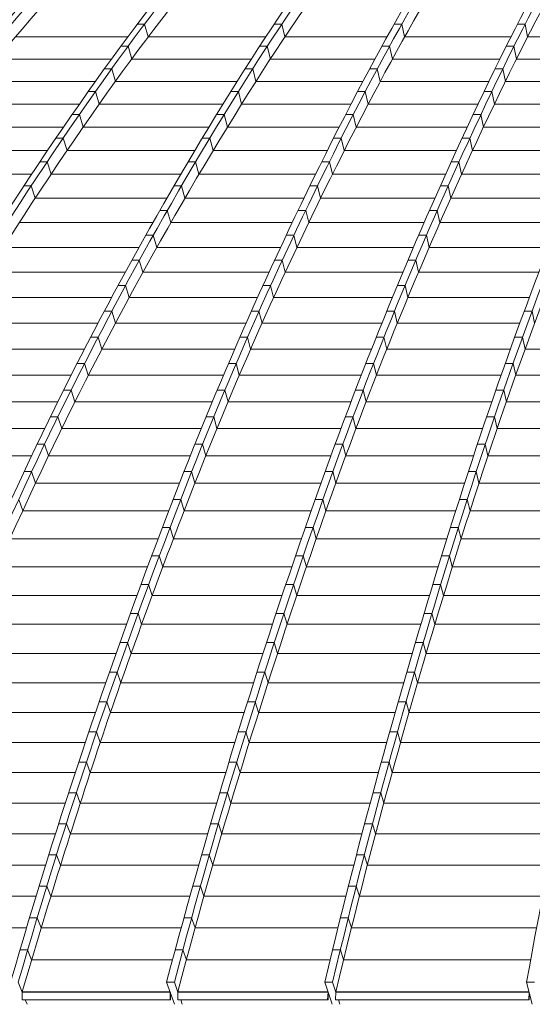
# Model space of a CAD drawing. Header units: millimetres. Extents: x 27034 to 255531, y -206966 to 210227.
# Tile 22 of 87: x 106461 to 109232, y 29717 to 35039. Entities that reach past the tile are written whole.
import ezdxf

# ---------------------------------------------------------------- set-up
doc = ezdxf.new("R2010")
doc.units = ezdxf.units.MM
doc.header["$LTSCALE"] = 0.05
doc.layers.get('0').update_dxf_attribs({"lineweight": 0})

# ---------------------------------------------------------------- blocks, each defined once
blk = doc.blocks.new('fhjkjhjk')
at = {"elevation": -8576.5}
for points in [[(-23342.3, 19012.4, -0.18771), (-7168.2, 27619)], [(-5476, 27619, 0.061936), (-7776.9, 26836.8, 0.050937), (-9813.6, 25576, 0.043534), (-11718.3, 23826.4, 0.037088), (-13455.2, 21621.1, 0.031856), (-14982.9, 19012.4)], [(-5440.4, 27619, 0.061935), (-7741.3, 26836.8, 0.050937), (-9778, 25576, 0.043536), (-11682.7, 23826.4, 0.037089), (-13419.6, 21621.1, 0.031857), (-14947.3, 19012.4)], [(-5142.8, 27619, 0.064033), (-7347.6, 26836.8, 0.051922), (-9298.6, 25576, 0.042903), (-11125.5, 23826.4, 0.0359), (-12786.1, 21621.1, 0.031172), (-14249.1, 19012.4)], [(-5094.6, 27619, 0.069507), (-7070.3, 26836.8, 0.05401), (-8819.1, 25576, 0.043608), (-10454.6, 23826.4, 0.035415), (-11946, 21621.1, 0.029326), (-13257.8, 19012.4)], [(-4922.8, 27619, 0.074832), (-6700, 26836.8, 0.055576), (-8273, 25576, 0.043071), (-9744.2, 23826.4, 0.033892), (-11085.7, 21621.1, 0.027439), (-12265.7, 19012.4)], [(-4883.6, 27619, 0.074834), (-6660.8, 26836.8, 0.055579), (-8233.8, 25576, 0.04307), (-9705, 23826.4, 0.033892), (-11046.5, 21621.1, 0.027439), (-12226.5, 19012.4)], [(-4706.7, 27619, 0.080869), (-6279.3, 26836.8, 0.056693), (-7671.4, 25576, 0.041891), (-8973.3, 23826.4, 0.031865), (-10160.4, 21621.1, 0.025214), (-11204.7, 19012.4)], [(-4655.5, 27619, 0.088749), (-5979.2, 26836.8, 0.056899), (-7150.4, 25576, 0.038599), (-8247.5, 23826.4, 0.027962), (-9244.2, 21621.1, 0.022107), (-10122.6, 19012.4)], [(-4322.7, 27619, 0.092351), (-5532.4, 26836.8, 0.056293), (-6603.1, 25576, 0.03774), (-7604.5, 23826.4, 0.026996), (-8517.6, 21621.1, 0.020557), (-9320.8, 19012.4)], [(-4280.9, 27619, 0.092351), (-5490.5, 26836.8, 0.056294), (-6561.3, 25576, 0.03774), (-7562.6, 23826.4, 0.026997), (-8475.8, 21621.1, 0.020557), (-9279, 19012.4)], [(-3937.6, 27619, 0.095728), (-5033.8, 26836.8, 0.055208), (-6003.9, 25576, 0.035193), (-6912.3, 23826.4, 0.024559), (-7738, 21621.1, 0.018916), (-8465.5, 19012.4)], [(-5448.9, 27536.5, 0.055235), (-7311.2, 26836.8, 0.051921), (-9262.2, 25576, 0.043033), (-11088.7, 23826.4, 0.036034), (-12749.8, 21621.1, 0.031172), (-14212.8, 19012.4)], [(-5449.2, 27536.5, 0.057888), (-7108.3, 26836.8, 0.05401), (-8857.1, 25576, 0.043608), (-10492.6, 23826.4, 0.035414), (-11984, 21621.1, 0.029326), (-13295.8, 19012.4)], [(-4906.5, 27536.5, 0.070662), (-6239, 26836.8, 0.056693), (-7631.1, 25576, 0.041891), (-8933, 23826.4, 0.031865), (-10120.1, 21621.1, 0.025214), (-11164.4, 19012.4)], [(-4907.7, 27536.5, 0.073823), (-6020.6, 26836.8, 0.056899), (-7191.9, 25576, 0.038712), (-8288.7, 23826.4, 0.02807), (-9285.6, 21621.1, 0.022107), (-10164, 19012.4)], [(-4655.5, 27535.6, 0.089584), (-5971.7, 26758.8, 0.056896), (-7139.2, 25502.1, 0.03937), (-8230.9, 23758.2, 0.028701), (-9226.2, 21559.9, 0.010136), (-9679.8, 20307.8, 0.008685), (-10101.8, 18959.5)], [(-4280.9, 27535.6, 0.093111), (-5483.5, 26758.8, 0.056297), (-6550.8, 25502.1, 0.037741), (-7549, 23758.2, 0.026997), (-8459.2, 21559.9, 0.020487), (-9260, 18959.5)], [(-4065.4, 27532.2, 0.085302), (-4991.6, 26836.8, 0.055208), (-5961.7, 25576, 0.035295), (-6869.8, 23826.4, 0.024654), (-7695.8, 21621.1, 0.018916), (-8423.2, 19012.4)], [(-4065.4, 27532.2, 0.081809), (-4760.7, 26836.8, 0.049884), (-5499.6, 25576, 0.029939), (-6190.6, 23826.4, 0.020184), (-6820.7, 21621.1, 0.014863), (-7374.9, 19012.4)], [(-5731.2, 27471.2, 0.054713), (-7727.9, 26758.8, 0.05094), (-9758.1, 25502.1, 0.043536), (-11656.7, 23758.2, 0.037089), (-13388.1, 21559.9, 0.031745), (-14911.2, 18959.5)], [(-5183.5, 27446.8, 0.063226), (-6650.4, 26758.8, 0.055579), (-8218.5, 25502.1, 0.04307), (-9684.9, 23758.2, 0.033892), (-11022.1, 21559.9, 0.0273), (-12198.6, 18959.5)], [(-5594.7, 27396.7, 0.052863), (-7058.8, 26758.8, 0.05401), (-8802.1, 25502.1, 0.043608), (-10432.3, 23758.2, 0.035415), (-11918.9, 21559.9, 0.029237), (-13226.8, 18959.5)], [(-4401.8, 27251.9, 0.056808), (-4985.1, 26758.8, 0.055211), (-5952.1, 25502.1, 0.035792), (-6856.2, 23758.2, 0.025088), (-7680.7, 21559.9, 0.018758), (-8406, 18959.5)], [(-5645.2, 27125.6, 0.032766), (-6230, 26758.8, 0.05669), (-7617.6, 25502.1, 0.04189), (-8915.2, 23758.2, 0.031864), (-10098.6, 21559.9, 0.025084), (-11139.7, 18959.5)], [(-6918, 26940.9, 0.011823), (-7298.2, 26758.8, 0.051924), (-9243, 25502.1, 0.043673), (-11061.3, 23758.2, 0.036691), (-12719.4, 21559.9, 0.014988), (-13474.8, 20307.8, 0.013115), (-14178.2, 18959.5)], [(-7362.1, 18915.6), (-8405.5, 18915.6, -0.429866), (-8407.4, 18917.7), (-8405.3, 18957.4)], [(-10102, 18917.7, 0.421693), (-10100, 18915.6)], [(-9299.8, 18916.9, -1.000091), (-9302.4, 18916.9)], [(-9301.8, 18916.9, 1.000152), (-9300.3, 18916.9)], [(-9260, 18917.6, 0.419835), (-9258, 18915.6)], [(-8447.9, 18916.8, -1.001355), (-8450.2, 18916.8)], [(-8448.3, 18916.8, -1.003755), (-8449.7, 18916.8)], [(-7361.2, 18916.5, -0.999721), (-7363, 18916.5)], [(-7361.5, 18916.5, -0.990547), (-7362.6, 18916.5)]]:
    blk.add_lwpolyline(points, format="xyb", dxfattribs=at)
for points, elevation in [([(-9439.5, 24190.5), (-9478.7, 24190.5)], -8576.5), ([(-9439.5, 24190.5), (-9420.3, 24121)], -8576.5), ([(-8698.3, 24190.5), (-8738.6, 24190.5)], -8576.5), ([(-8698.3, 24190.5), (-8681.3, 24121)], -8576.5), ([(-8049.4, 24190.5), (-8090.7, 24190.5)], -8576.5), ([(-8049.4, 24190.5), (-8034.3, 24121)], -8576.5), ([(-7382.5, 24190.5), (-7424.3, 24190.5)], -8576.5), ([(-7382.5, 24190.5), (-7369.4, 24121)], -8576.5), ([(-9530.8, 24121), (-10137.9, 24121)], -8576.5), ([(-8784.7, 24121), (-9420.3, 24121)], -8576.5), ([(-8129.6, 24121), (-8681.3, 24121)], -8576.5), ([(-7459.7, 24121), (-8034.3, 24121)], -8576.5), ([(-6780.7, 24121), (-7369.4, 24121)], -8576.5), ([(-9528.8, 24070.9), (-9568, 24070.9)], -8576.5), ([(-9528.8, 24070.9), (-9509.3, 24001.9)], -8576.5), ([(-8777.3, 24070.9), (-8817.6, 24070.9)], -8576.5), ([(-8777.3, 24070.9), (-8760, 24001.9)], -8576.5), ([(-8116.1, 24070.9), (-8157.3, 24070.9)], -8576.5), ([(-8116.1, 24070.9), (-8100.5, 24001.9)], -8576.5), ([(-7443.2, 24070.9), (-7485, 24070.9)], -8576.5), ([(-7443.2, 24070.9), (-7429.9, 24001.9)], -8576.5), ([(-9618.6, 24001.9), (-10236.9, 24001.9)], -8576.5), ([(-8862.3, 24001.9), (-9509.3, 24001.9)], -8576.5), ([(-8195.1, 24001.9), (-8760, 24001.9)], -8576.5), ([(-7519.4, 24001.9), (-8100.5, 24001.9)], -8576.5), ([(-6834.9, 24001.9), (-7429.9, 24001.9)], -8576.5), ([(-9617.3, 23949.6), (-9656.5, 23949.6)], -8576.5), ([(-9617.3, 23949.6), (-9597.5, 23880.9)], -8576.5), ([(-8855.5, 23949.6), (-8895.8, 23949.6)], -8576.5), ([(-8855.5, 23949.6), (-8838, 23880.9)], -8576.5), ([(-8182.2, 23949.6), (-8223.3, 23949.6)], -8576.5), ([(-8182.2, 23949.6), (-8166, 23880.9)], -8576.5), ([(-7503.2, 23949.6), (-7545.1, 23949.6)], -8576.5), ([(-7503.2, 23949.6), (-7489.8, 23880.9)], -8576.5), ([(-9705.6, 23880.9), (-10335, 23880.9)], -8576.5), ([(-8939.2, 23880.9), (-9597.5, 23880.9)], -8576.5), ([(-8260, 23880.9), (-8838, 23880.9)], -8576.5), ([(-7578.4, 23880.9), (-8166, 23880.9)], -8576.5), ([(-6888.6, 23880.9), (-7489.8, 23880.9)], -8576.5), ([(-9705, 23826.4), (-9744.2, 23826.4)], -8576.5), ([(-9705, 23826.4), (-9684.9, 23758.2)], -8576.5), ([(-8933, 23826.4), (-8973.3, 23826.4)], -8576.5), ([(-8933, 23826.4), (-8915.2, 23758.2)], -8576.5), ([(-8247.5, 23826.4), (-8288.7, 23826.4)], -8576.5), ([(-8247.5, 23826.4), (-8230.9, 23758.2)], -8576.5), ([(-7562.6, 23826.4), (-7604.5, 23826.4)], -8576.5), ([(-7562.6, 23826.4), (-7549, 23758.2)], -8576.5), ([(-9792.1, 23758.2), (-10432.3, 23758.2)], -8576.5), ([(-9015.6, 23758.2), (-9684.9, 23758.2)], -8576.5), ([(-8324.1, 23758.2), (-8915.2, 23758.2)], -8576.5), ([(-7637, 23758.2), (-8230.9, 23758.2)], -8576.5), ([(-6941.7, 23758.2), (-7549, 23758.2)], -8576.5), ([(-9792.4, 23701.4), (-9831.6, 23701.4)], 5545.8), ([(-9792.4, 23701.4), (-9772.1, 23633.5)], 5545.8), ([(-9010.3, 23701.4), (-9050.6, 23701.4)], 5545.8), ([(-9010.3, 23701.4), (-8992.3, 23633.5)], 5545.8), ([(-8312.2, 23701.4), (-8353.4, 23701.4)], 5545.8), ([(-8312.2, 23701.4), (-8295.6, 23633.5)], 5545.8), ([(-7622, 23701.4), (-7663.9, 23701.4)], 5545.8), ([(-7622, 23701.4), (-7608.2, 23633.5)], 5545.8), ([(-9878.5, 23633.5), (-10529.3, 23633.5)], -8576.5), ([(-9092, 23633.5), (-9772.1, 23633.5)], -8576.5), ([(-8388.1, 23633.5), (-8992.3, 23633.5)], -8576.5), ([(-7695.7, 23633.5), (-8295.6, 23633.5)], -8576.5), ([(-6994.6, 23633.5), (-7608.2, 23633.5)], -8576.5), ([(-9879.6, 23574.5), (-9918.8, 23574.5)], -8576.5), ([(-9879.6, 23574.5), (-9859, 23507.1)], -8576.5), ([(-9087.4, 23574.5), (-9127.7, 23574.5)], -8576.5), ([(-9087.4, 23574.5), (-9069.2, 23507.1)], -8576.5), ([(-8376.7, 23574.5), (-8417.9, 23574.5)], -8576.5), ([(-8376.7, 23574.5), (-8360.3, 23507.1)], -8576.5), ([(-7681.3, 23574.5), (-7723.2, 23574.5)], -8576.5), ([(-7681.3, 23574.5), (-7667.3, 23507.1)], -8576.5), ([(-9964.6, 23507.1), (-10626, 23507.1)], -8576.5), ([(-9168.2, 23507.1), (-9859, 23507.1)], -8576.5), ([(-8451.9, 23507.1), (-9069.2, 23507.1)], -8576.5), ([(-7754.3, 23507.1), (-8360.3, 23507.1)], -8576.5), ([(-7047.4, 23507.1), (-7667.3, 23507.1)], -8576.5), ([(-9966.5, 23445.9), (-10005.7, 23445.9)], -8576.5), ([(-9966.5, 23445.9), (-9945.6, 23378.9)], -8576.5), ([(-9164.3, 23445.9), (-9204.6, 23445.9)], -8576.5), ([(-9164.3, 23445.9), (-9145.8, 23378.9)], -8576.5), ([(-8441.1, 23445.9), (-8482.3, 23445.9)], -8576.5), ([(-8441.1, 23445.9), (-8424.7, 23378.9)], -8576.5), ([(-7740.4, 23445.9), (-7782.2, 23445.9)], -8576.5), ([(-7740.4, 23445.9), (-7726.2, 23378.9)], -8576.5), ([(-10050.4, 23378.9), (-10722.2, 23378.9)], -8576.5), ([(-9244.1, 23378.9), (-9945.6, 23378.9)], -8576.5), ([(-8515.5, 23378.9), (-9145.8, 23378.9)], -8576.5), ([(-7812.7, 23378.9), (-8424.7, 23378.9)], -8576.5), ([(-7100.1, 23378.9), (-7726.2, 23378.9)], -8576.5), ([(-10053, 23315.6), (-10092.2, 23315.6)], -8576.5), ([(-10053, 23315.6), (-10031.8, 23249)], -8576.5), ([(-9240.8, 23315.6), (-9281.1, 23315.6)], -8576.5), ([(-9240.8, 23315.6), (-9222.1, 23249)], -8576.5), ([(-8505.2, 23315.6), (-8546.5, 23315.6)], -8576.5), ([(-8505.2, 23315.6), (-8488.9, 23249)], -8576.5), ([(-7799.3, 23315.6), (-7841.1, 23315.6)], -8576.5), ([(-7799.3, 23315.6), (-7784.9, 23249)], -8576.5), ([(-9319.8, 23249), (-10031.8, 23249)], -8576.5), ([(-8578.9, 23249), (-9222.1, 23249)], -8576.5), ([(-7870.8, 23249), (-8488.9, 23249)], -8576.5), ([(-7152.6, 23249), (-7784.9, 23249)], -8576.5), ([(-9317, 23183.5), (-9357.3, 23183.5)], -8576.5), ([(-9317, 23183.5), (-9298.1, 23117.3)], -8576.5), ([(-8569.1, 23183.5), (-8610.4, 23183.5)], -8576.5), ([(-8569.1, 23183.5), (-8552.8, 23117.3)], -8576.5), ([(-7857.9, 23183.5), (-7899.8, 23183.5)], -8576.5), ([(-7857.9, 23183.5), (-7843.3, 23117.3)], -8576.5), ([(-9395, 23117.3), (-10117.6, 23117.3)], -8576.5), ([(-8642.1, 23117.3), (-9298.1, 23117.3)], -8576.5), ([(-7928.8, 23117.3), (-8552.8, 23117.3)], -8576.5), ([(-7204.9, 23117.3), (-7843.3, 23117.3)], -8576.5), ([(-9392.9, 23049.7), (-9433.2, 23049.7)], -8576.5), ([(-9392.9, 23049.7), (-9373.7, 22983.9)], -8576.5), ([(-8632.7, 23049.7), (-8674.1, 23049.7)], -8576.5), ([(-8632.7, 23049.7), (-8616.4, 22983.9)], -8576.5), ([(-7916.3, 23049.7), (-7958.1, 23049.7)], -8576.5), ([(-7916.3, 23049.7), (-7901.5, 22983.9)], -8576.5), ([(-9469.9, 22983.9), (-10203, 22983.9)], -8576.5), ([(-8705, 22983.9), (-9373.7, 22983.9)], -8576.5), ([(-7986.4, 22983.9), (-8616.4, 22983.9)], -8576.5), ([(-7257, 22983.9), (-7901.5, 22983.9)], -8576.5), ([(-9468.3, 22914.2), (-9508.6, 22914.2)], -8576.5), ([(-9468.3, 22914.2), (-9448.8, 22848.8)], -8576.5), ([(-8696, 22914.2), (-8737.4, 22914.2)], -8576.5), ([(-8696, 22914.2), (-8679.6, 22848.8)], -8576.5), ([(-7974.3, 22914.2), (-8016.2, 22914.2)], -8576.5), ([(-7974.3, 22914.2), (-7959.4, 22848.8)], -8576.5), ([(-9544.4, 22848.8), (-10287.9, 22848.8)], -8576.5), ([(-8767.5, 22848.8), (-9448.8, 22848.8)], -8576.5), ([(-8043.8, 22848.8), (-8679.6, 22848.8)], -8576.5), ([(-7308.9, 22848.8), (-7959.4, 22848.8)], -8576.5), ([(-9543.2, 22777), (-9583.5, 22777)], -8576.5), ([(-9543.2, 22777), (-9523.5, 22712.1)], -8576.5), ([(-8758.9, 22777), (-8800.3, 22777)], -8576.5), ([(-8758.9, 22777), (-8742.5, 22712.1)], -8576.5), ([(-8032, 22777), (-8073.8, 22777)], -8576.5), ([(-8032, 22777), (-8016.9, 22712.1)], -8576.5), ([(-9618.4, 22712.1), (-10372.2, 22712.1)], -8576.5), ([(-8829.7, 22712.1), (-9523.5, 22712.1)], -8576.5), ([(-8100.8, 22712.1), (-8742.5, 22712.1)], -8576.5), ([(-7360.4, 22712.1), (-8016.9, 22712.1)], -8576.5), ([(-9617.5, 22638.3), (-9657.8, 22638.3)], -8576.5), ([(-9617.5, 22638.3), (-9597.6, 22573.8)], -8576.5), ([(-8821.4, 22638.3), (-8862.8, 22638.3)], -8576.5), ([(-8821.4, 22638.3), (-8804.8, 22573.8)], -8576.5), ([(-8089.2, 22638.3), (-8131, 22638.3)], -8576.5), ([(-8089.2, 22638.3), (-8073.9, 22573.8)], -8576.5), ([(-7345.6, 22638.3), (-7387.8, 22638.3)], -8576.5), ([(-7345.6, 22638.3), (-7331.7, 22573.8)], -8576.5), ([(-9691.8, 22573.8), (-10455.9, 22573.8)], -8576.5), ([(-8891.4, 22573.8), (-9597.6, 22573.8)], -8576.5), ([(-8157.3, 22573.8), (-8804.8, 22573.8)], -8576.5), ([(-7411.5, 22573.8), (-8073.9, 22573.8)], -8576.5), ([(-9691.3, 22497.9), (-9731.5, 22497.9)], -8576.5), ([(-9691.3, 22497.9), (-9671.1, 22433.9)], -8576.5), ([(-8883.4, 22497.9), (-8924.8, 22497.9)], -8576.5), ([(-8883.4, 22497.9), (-8866.7, 22433.9)], -8576.5), ([(-8146, 22497.9), (-8187.8, 22497.9)], -8576.5), ([(-8146, 22497.9), (-8130.5, 22433.9)], -8576.5), ([(-7397, 22497.9), (-7439.2, 22497.9)], -8576.5), ([(-7397, 22497.9), (-7383, 22433.9)], -8576.5), ([(-9764.7, 22433.9), (-10538.9, 22433.9)], -8576.5), ([(-8952.7, 22433.9), (-9671.1, 22433.9)], -8576.5), ([(-8213.4, 22433.9), (-8866.7, 22433.9)], -8576.5), ([(-7462.3, 22433.9), (-8130.5, 22433.9)], -8576.5), ([(-6610.8, 22433.9), (-7383, 22433.9)], -8576.5), ([(-9764.4, 22355.8), (-9804.7, 22355.8)], -8576.5), ([(-9764.4, 22355.8), (-9744, 22292.3)], -8576.5), ([(-8944.9, 22355.8), (-8986.3, 22355.8)], -8576.5), ([(-8944.9, 22355.8), (-8928.1, 22292.3)], -8576.5), ([(-8202.3, 22355.8), (-8244.1, 22355.8)], -8576.5), ([(-8202.3, 22355.8), (-8186.6, 22292.3)], -8576.5), ([(-7448, 22355.8), (-7490.2, 22355.8)], -8576.5), ([(-7448, 22355.8), (-7433.8, 22292.3)], -8576.5), ([(-9837, 22292.3), (-10621.3, 22292.3)], -8576.5), ([(-9013.5, 22292.3), (-9744, 22292.3)], -8576.5), ([(-8269, 22292.3), (-8928.1, 22292.3)], -8576.5), ([(-7512.7, 22292.3), (-8186.6, 22292.3)], -8576.5), ([(-6649.2, 22292.3), (-7433.8, 22292.3)], -8576.5), ([(-9837, 22212.1), (-9877.3, 22212.1)], -8576.5), ([(-9837, 22212.1), (-9816.3, 22149)], -8576.5), ([(-9005.9, 22212.1), (-9047.4, 22212.1)], -8576.5), ([(-9005.9, 22212.1), (-8988.9, 22149)], -8576.5), ([(-8258.1, 22212.1), (-8300, 22212.1)], -8576.5), ([(-8258.1, 22212.1), (-8242.3, 22149)], -8576.5), ([(-7498.5, 22212.1), (-7540.7, 22212.1)], -8576.5), ([(-7498.5, 22212.1), (-7484.2, 22149)], -8576.5), ([(-9908.7, 22149), (-10703, 22149)], -8576.5), ([(-9073.8, 22149), (-9816.3, 22149)], -8576.5), ([(-8324.1, 22149), (-8988.9, 22149)], -8576.5), ([(-7562.6, 22149), (-8242.3, 22149)], -8576.5), ([(-6687.3, 22149), (-7484.2, 22149)], -8576.5), ([(-9908.9, 22066.8), (-9949.1, 22066.8)], -8576.5), ([(-9908.9, 22066.8), (-9888, 22004.2)], -8576.5), ([(-9066.4, 22066.8), (-9107.8, 22066.8)], -8576.5), ([(-9066.4, 22066.8), (-9049.2, 22004.2)], -8576.5), ([(-8313.4, 22066.8), (-8355.3, 22066.8)], -8576.5), ([(-8313.4, 22066.8), (-8297.4, 22004.2)], -8576.5), ([(-7548.6, 22066.8), (-7590.8, 22066.8)], -8576.5), ([(-7548.6, 22066.8), (-7534.2, 22004.2)], -8576.5), ([(-9979.7, 22004.2), (-10784, 22004.2)], -8576.5), ([(-9133.5, 22004.2), (-9888, 22004.2)], -8576.5), ([(-8378.7, 22004.2), (-9049.2, 22004.2)], -8576.5), ([(-7612.1, 22004.2), (-8297.4, 22004.2)], -8576.5), ([(-6724.9, 22004.2), (-7534.2, 22004.2)], -8576.5), ([(-9980, 21919.8), (-10020.3, 21919.8)], -8576.5), ([(-9980, 21919.8), (-9958.9, 21857.7)], -8576.5), ([(-9126.3, 21919.8), (-9167.7, 21919.8)], -8576.5), ([(-9126.3, 21919.8), (-9108.9, 21857.7)], -8576.5), ([(-8368.1, 21919.8), (-8410, 21919.8)], -8576.5), ([(-8368.1, 21919.8), (-8351.9, 21857.7)], -8576.5), ([(-7598.2, 21919.8), (-7640.4, 21919.8)], -8576.5), ([(-7598.2, 21919.8), (-7583.6, 21857.7)], -8576.5), ([(-10050, 21857.7), (-10864.2, 21857.7)], -8576.5), ([(-9192.7, 21857.7), (-9958.9, 21857.7)], -8576.5), ([(-8432.8, 21857.7), (-9108.9, 21857.7)], -8576.5), ([(-7661.1, 21857.7), (-8351.9, 21857.7)], -8576.5), ([(-6762.2, 21857.7), (-7583.6, 21857.7)], -8576.5), ([(-10050.5, 21771.3), (-10090.8, 21771.3)], -8576.5), ([(-10050.5, 21771.3), (-10029.1, 21709.6)], -8576.5), ([(-9185.6, 21771.3), (-9227, 21771.3)], -8576.5), ([(-9185.6, 21771.3), (-9167.9, 21709.6)], -8576.5), ([(-8422.3, 21771.3), (-8464.1, 21771.3)], -8576.5), ([(-8422.3, 21771.3), (-8405.9, 21709.6)], -8576.5), ([(-7647.3, 21771.3), (-7689.5, 21771.3)], -8576.5), ([(-7647.3, 21771.3), (-7632.4, 21709.6)], -8576.5), ([(-9251.3, 21709.6), (-10029.1, 21709.6)], -8576.5), ([(-8486.2, 21709.6), (-9167.9, 21709.6)], -8576.5), ([(-7709.6, 21709.6), (-8405.9, 21709.6)], -8576.5), ([(-6799.1, 21709.6), (-7632.5, 21709.6)], -8576.5), ([(-10120.1, 21621.1), (-10098.6, 21559.9)], -8576.5), ([(-9244.2, 21621.1), (-9285.6, 21621.1)], -8576.5), ([(-9244.2, 21621.1), (-9226.2, 21559.9)], -8576.5), ([(-8475.8, 21621.1), (-8517.6, 21621.1)], -8576.5), ([(-8475.8, 21621.1), (-8459.2, 21559.9)], -8576.5), ([(-7695.8, 21621.1), (-7738, 21621.1)], -8576.5), ([(-7695.8, 21621.1), (-7680.7, 21559.9)], -8576.5), ([(-9309.2, 21559.9), (-10098.6, 21559.9)], -8576.5), ([(-8539.2, 21559.9), (-9226.2, 21559.9)], -8576.5), ([(-7757.5, 21559.9), (-8459.2, 21559.9)], -8576.5), ([(-6835.5, 21559.9), (-7680.7, 21559.9)], -8576.5), ([(-9302.4, 21469.5), (-9343.8, 21469.5)], -8576.5), ([(-9302.4, 21469.5), (-9284, 21408.8)], -8576.5), ([(-8528.9, 21469.5), (-8570.8, 21469.5)], -8576.5), ([(-8528.9, 21469.5), (-8512.2, 21408.8)], -8576.5), ([(-7743.9, 21469.5), (-7786.2, 21469.5)], -8576.5), ([(-7743.9, 21469.5), (-7728.7, 21408.8)], -8576.5), ([(-9366.9, 21408.8), (-10167.5, 21408.8)], -8576.5), ([(-8591.9, 21408.8), (-9284, 21408.8)], -8576.5), ([(-7805.2, 21408.8), (-8512.2, 21408.8)], -8576.5), ([(-6871.9, 21408.8), (-7728.7, 21408.8)], -8576.5), ([(-9360.3, 21316.3), (-9401.7, 21316.3)], -8576.5), ([(-9360.3, 21316.3), (-9341.6, 21256.1)], -8576.5), ([(-8581.8, 21316.3), (-8623.7, 21316.3)], -8576.5), ([(-8581.8, 21316.3), (-8564.9, 21256.1)], -8576.5), ([(-7791.8, 21316.3), (-7834.1, 21316.3)], -8576.5), ([(-7791.8, 21316.3), (-7776.4, 21256.1)], -8576.5), ([(-9424.2, 21256.1), (-10236.1, 21256.1)], -8576.5), ([(-8644.3, 21256.1), (-9341.6, 21256.1)], -8576.5), ([(-7852.7, 21256.1), (-8564.9, 21256.1)], -8576.5), ([(-6908, 21256.1), (-7776.4, 21256.1)], -8576.5), ([(-9417.8, 21161.6), (-9459.2, 21161.6)], -8576.5), ([(-9417.8, 21161.6), (-9398.8, 21101.9)], -8576.5), ([(-8634.4, 21161.6), (-8676.3, 21161.6)], -8576.5), ([(-8634.4, 21161.6), (-8617.3, 21101.9)], -8576.5), ([(-7839.4, 21161.6), (-7881.7, 21161.6)], -8576.5), ([(-7839.4, 21161.6), (-7823.9, 21101.9)], -8576.5), ([(-9481.1, 21101.9), (-10304.2, 21101.9)], -8576.5), ([(-8696.3, 21101.9), (-9398.8, 21101.9)], -8576.5), ([(-7899.9, 21101.9), (-8617.3, 21101.9)], -8576.5), ([(-6944, 21101.9), (-7823.9, 21101.9)], -8576.5), ([(-9474.9, 21005.3), (-9516.3, 21005.3)], -8576.5), ([(-9474.9, 21005.3), (-9455.8, 20946.1)], -8576.5), ([(-8686.7, 21005.3), (-8728.5, 21005.3)], -8576.5), ([(-8686.7, 21005.3), (-8669.4, 20946.1)], -8576.5), ([(-7886.8, 21005.3), (-7929, 21005.3)], -8576.5), ([(-7886.8, 21005.3), (-7871, 20946.1)], -8576.5), ([(-9537.7, 20946.1), (-10371.9, 20946.1)], -8576.5), ([(-8748.1, 20946.1), (-9455.8, 20946.1)], -8576.5), ([(-7946.7, 20946.1), (-8669.4, 20946.1)], -8576.5), ([(-6979.7, 20946.1), (-7871, 20946.1)], -8576.5), ([(-9531.6, 20847.5), (-9573.1, 20847.5)], -8576.5), ([(-9531.6, 20847.5), (-9512.3, 20788.8)], -8576.5), ([(-8738.6, 20847.5), (-8780.4, 20847.5)], -8576.5), ([(-8738.6, 20847.5), (-8721.1, 20788.8)], -8576.5), ([(-7933.8, 20847.5), (-7976, 20847.5)], -8576.5), ([(-7933.8, 20847.5), (-7917.8, 20788.8)], -8576.5), ([(-9593.9, 20788.8), (-10439.1, 20788.8)], -8576.5), ([(-8799.5, 20788.8), (-9512.3, 20788.8)], -8576.5), ([(-7993.3, 20788.8), (-8721.1, 20788.8)], -8576.5), ([(-7015.1, 20788.8), (-7917.8, 20788.8)], -8576.5), ([(-9588, 20688.2), (-9629.4, 20688.2)], -8576.5), ([(-9588, 20688.2), (-9568.6, 20630)], -8576.5), ([(-8790.1, 20688.2), (-8831.9, 20688.2)], -8576.5), ([(-8790.1, 20688.2), (-8772.5, 20630)], -8576.5), ([(-7980.4, 20688.2), (-8022.7, 20688.2)], -8576.5), ([(-7980.4, 20688.2), (-7964.3, 20630)], -8576.5), ([(-9649.7, 20630), (-10505.9, 20630)], -8576.5), ([(-8850.5, 20630), (-9568.6, 20630)], -8576.5), ([(-8039.5, 20630), (-8772.5, 20630)], -8576.5), ([(-7050.4, 20630), (-7964.3, 20630)], -8576.5), ([(-9643.8, 20527.3), (-9685.2, 20527.3)], -8576.5), ([(-9643.8, 20527.3), (-9624.4, 20469.6)], -8576.5), ([(-8841.2, 20527.3), (-8883, 20527.3)], -8576.5), ([(-8841.2, 20527.3), (-8823.4, 20469.6)], -8576.5), ([(-8026.7, 20527.3), (-8069, 20527.3)], -8576.5), ([(-8026.7, 20527.3), (-8010.5, 20469.6)], -8576.5), ([(-9705, 20469.6), (-10572.1, 20469.6)], -8576.5), ([(-8901.1, 20469.6), (-9624.4, 20469.6)], -8576.5), ([(-8085.4, 20469.6), (-8823.4, 20469.6)], -8576.5), ([(-7085.3, 20469.6), (-8010.5, 20469.6)], -8576.5), ([(-9699.2, 20365), (-9740.6, 20365)], -8576.5), ([(-9699.2, 20365), (-9679.8, 20307.8)], -8576.5), ([(-8891.8, 20365), (-8933.7, 20365)], -8576.5), ([(-8891.8, 20365), (-8873.9, 20307.8)], -8576.5), ([(-8072.6, 20365), (-8114.8, 20365)], -8576.5), ([(-8072.6, 20365), (-8056.3, 20307.8)], -8576.5), ([(-9759.9, 20307.8), (-10637.7, 20307.8)], -8576.5), ([(-8951.3, 20307.8), (-9679.8, 20307.8)], -8576.5), ([(-8130.8, 20307.8), (-8873.9, 20307.8)], -8576.5), ([(-7119.9, 20307.8), (-8056.3, 20307.8)], -8576.5), ([(-9754.2, 20201), (-9795.6, 20201)], -8576.5), ([(-9754.2, 20201), (-9733.7, 20144.3)], -8576.5), ([(-8942.1, 20201), (-8983.9, 20201)], -8576.5), ([(-8942.1, 20201), (-8924, 20144.3)], -8576.5), ([(-8118.1, 20201), (-8160.4, 20201)], -8576.5), ([(-8118.1, 20201), (-8101.6, 20144.3)], -8576.5), ([(-9814.3, 20144.3), (-10702.8, 20144.3)], -8576.5), ([(-9001.1, 20144.3), (-9733.7, 20144.3)], -8576.5), ([(-8175.9, 20144.3), (-8924, 20144.3)], -8576.5), ([(-7154.3, 20144.3), (-8101.6, 20144.3)], -8576.5), ([(-9808.6, 20035.5), (-9850, 20035.5)], -8576.5), ([(-9808.6, 20035.5), (-9787.3, 19979.4)], -8576.5), ([(-8991.9, 20035.5), (-9033.7, 20035.5)], -8576.5), ([(-8991.9, 20035.5), (-8973.7, 19979.4)], -8576.5), ([(-8163.2, 20035.5), (-8205.5, 20035.5)], -8576.5), ([(-8163.2, 20035.5), (-8146.6, 19979.4)], -8576.5), ([(-9868.2, 19979.4), (-10767.3, 19979.4)], -8576.5), ([(-9050.4, 19979.4), (-9787.3, 19979.4)], -8576.5), ([(-8220.6, 19979.4), (-8973.7, 19979.4)], -8576.5), ([(-7188.3, 19979.4), (-8146.6, 19979.4)], -8576.5), ([(-9862.5, 19868.5), (-9903.9, 19868.5)], -8576.5), ([(-9862.5, 19868.5), (-9840.7, 19812.9)], -8576.5), ([(-9041.1, 19868.5), (-9083, 19868.5)], -8576.5), ([(-9041.1, 19868.5), (-9022.8, 19812.9)], -8576.5), ([(-8207.8, 19868.5), (-8250.1, 19868.5)], -8576.5), ([(-8207.8, 19868.5), (-8191.1, 19812.9)], -8576.5), ([(-9921.6, 19812.9), (-10831.2, 19812.9)], -8576.5), ([(-9099.2, 19812.9), (-9840.7, 19812.9)], -8576.5), ([(-8264.8, 19812.9), (-9022.8, 19812.9)], -8576.5), ([(-7222, 19812.9), (-8191.1, 19812.9)], -8576.5), ([(-9915.8, 19700.1), (-9957.2, 19700.1)], -8576.5), ([(-9915.8, 19700.1), (-9893.7, 19645.1)], -8576.5), ([(-9089.9, 19700.1), (-9131.7, 19700.1)], -8576.5), ([(-9089.9, 19700.1), (-9071.4, 19645.1)], -8576.5), ([(-8252, 19700.1), (-8294.2, 19700.1)], -8576.5), ([(-8252, 19700.1), (-8235.1, 19645.1)], -8576.5), ([(-9974.4, 19645.1), (-10894.3, 19645.1)], -8576.5), ([(-9147.4, 19645.1), (-9893.7, 19645.1)], -8576.5), ([(-8308.5, 19645.1), (-9071.4, 19645.1)], -8576.5), ([(-7255.3, 19645.1), (-8235.1, 19645.1)], -8576.5), ([(-9968.4, 19530.3), (-10009.9, 19530.3)], -8576.5), ([(-9968.4, 19530.3), (-9946.3, 19475.8)], -8576.5), ([(-9138, 19530.3), (-9179.9, 19530.3)], -8576.5), ([(-9138, 19530.3), (-9119.4, 19475.8)], -8576.5), ([(-8295.6, 19530.3), (-8337.9, 19530.3)], -8576.5), ([(-8295.6, 19530.3), (-8278.7, 19475.8)], -8576.5), ([(-10026.5, 19475.8), (-10956.8, 19475.8)], -8576.5), ([(-9195.1, 19475.8), (-9946.3, 19475.8)], -8576.5), ([(-8351.7, 19475.8), (-9119.4, 19475.8)], -8576.5), ([(-7288.2, 19475.8), (-8278.7, 19475.8)], -8576.5), ([(-10020.5, 19359), (-10061.9, 19359)], -8576.5), ([(-10020.5, 19359), (-9998.5, 19305.1)], -8576.5), ([(-9185.6, 19359), (-9227.5, 19359)], -8576.5), ([(-9185.6, 19359), (-9166.9, 19305.1)], -8576.5), ([(-8338.7, 19359), (-8381, 19359)], -8576.5), ([(-8338.7, 19359), (-8321.7, 19305.1)], -8576.5), ([(-10078.1, 19305.1), (-11018.5, 19305.1)], -8576.5), ([(-9242.3, 19305.1), (-9998.5, 19305.1)], -8576.5), ([(-8394.3, 19305.1), (-9166.9, 19305.1)], -8576.5), ([(-7320.8, 19305.1), (-8321.7, 19305.1)], -8576.5), ([(-10071.9, 19186.4), (-10113.3, 19186.4)], -8576.5), ([(-10071.9, 19186.4), (-10050.4, 19133)], -8576.5), ([(-9232.6, 19186.4), (-9274.5, 19186.4)], -8576.5), ([(-9232.6, 19186.4), (-9213.7, 19133)], -8576.5), ([(-8381.3, 19186.4), (-8423.5, 19186.4)], -8576.5), ([(-8381.3, 19186.4), (-8364.1, 19133)], -8576.5), ([(-9288.8, 19133), (-10050.4, 19133)], -8576.5), ([(-8436.5, 19133), (-9213.7, 19133)], -8576.5), ([(-7352.8, 19133), (-8364.1, 19133)], -8576.5), ([(-10122.6, 19012.4), (-10101, 18957.4)], -8576.5), ([(-9279, 19012.4), (-9320.8, 19012.4)], -8576.5), ([(-9320.8, 19012.4), (-9277.6, 18892.1)], -8576.5), ([(-9279, 19012.4), (-9259.2, 18957.4)], -8576.5), ([(-8423.2, 19012.4), (-8465.5, 19012.4)], -8576.5), ([(-8465.5, 19012.4), (-8426.3, 18892.1)], -8576.5), ([(-8423.2, 19012.4), (-8405.3, 18957.4)], -8576.5), ([(-7331.9, 19012.4), (-7374.9, 19012.4)], -8576.5), ([(-7374.9, 19012.4), (-7345.1, 18892.1)], -8576.5), ([(-10102, 18917.7), (-10101, 18957.4)], -8576.5), ([(-9301.8, 18959.5), (-10101.8, 18959.5)], -8576.5), ([(-9301.8, 18959.5), (-10101.8, 18959.5)], -8576.5), ([(-9301.4, 18958.2), (-10101.3, 18958.2)], -8576.5), ([(-10100.7, 18958.2), (-10101, 18957.4)], -8576.5), ([(-9301.6, 18957.4), (-10101, 18957.4)], -8576.5), ([(-9302.4, 18916.9), (-9301.6, 18957.4)], -8576.5), ([(-9301.8, 18916.9), (-9301.1, 18957.4)], -8576.5), ([(-9301.6, 18957.4), (-9301.4, 18958.2)], -8576.5), ([(-9301.3, 18916.9), (-9300.6, 18956)], -8576.5), ([(-9300.8, 18916.9), (-9300.1, 18954.7)], -8576.5), ([(-8448.3, 18959.5), (-9260, 18959.5)], -8576.5), ([(-8448.3, 18959.5), (-9260, 18959.5)], -8576.5), ([(-9260, 18917.6), (-9259.2, 18957.4)], -8576.5), ([(-8447.8, 18958.2), (-9259.5, 18958.2)], -8576.5), ([(-9259.2, 18957.4), (-9259, 18958.2)], -8576.5), ([(-8448, 18957.4), (-9259.2, 18957.4)], -8576.5), ([(-8448, 18957.4), (-8450.2, 18916.8)], -8576.5), ([(-8447.6, 18957.4), (-8449.7, 18916.8)], -8576.5), ([(-8447.2, 18956.2), (-8449.3, 18916.8)], -8576.5), ([(-8446.8, 18954.9), (-8448.8, 18916.8)], -8576.5), ([(-8447.8, 18958.2), (-8448, 18957.4)], -8576.5), ([(-7361.8, 18959.5), (-8406, 18959.5)], -8576.5), ([(-7361.8, 18959.5), (-8406, 18959.5)], -8576.5), ([(-7361.5, 18958.2), (-8405.6, 18958.2)], -8576.5), ([(-8405.1, 18958.2), (-8405.3, 18957.4)], -8576.5), ([(-7361.6, 18957.4), (-8405.3, 18957.4)], -8576.5), ([(-7361.6, 18957.4), (-7363, 18916.5)], -8576.5), ([(-7361.3, 18957.4), (-7362.6, 18916.5)], -8576.5), ([(-7361, 18956.1), (-7362.2, 18916.5)], -8576.5), ([(-7360.7, 18954.9), (-7361.9, 18916.5)], -8576.5), ([(-7361.5, 18958.2), (-7361.6, 18957.4)], -8576.5), ([(-9301, 18915.6), (-10100, 18915.6)], -8576.5), ([(-10084.6, 18915.6), (-10075.3, 18892.1)], -8576.5), ([(-9301.8, 18916.9), (-9300.8, 18916.9)], -8576.5), ([(-9301.8, 18916.9), (-9300.8, 18916.9)], -8576.5), ([(-9299.4, 18936.8), (-9300.4, 18936.8)], -8576.5), ([(-9300.3, 18916.9), (-9299.9, 18936.8)], -8576.5), ([(-9299.8, 18916.9), (-9299.4, 18936.8)], -8576.5), ([(-8449, 18915.6), (-9258, 18915.6)], -8576.5), ([(-9244.2, 18915.6), (-9235.8, 18892.1)], -8576.5), ([(-8449.7, 18916.8), (-8448.8, 18916.8)], -8576.5), ([(-8447.3, 18936.8), (-8448.3, 18916.8)], -8576.5), ([(-8446.8, 18936.8), (-8447.9, 18916.8)], -8576.5), ([(-8446.8, 18936.8), (-8447.7, 18936.8)], -8576.5), ([(-8391.7, 18915.6), (-8384.1, 18892.1)], -8576.5), ([(-7361.9, 18916.5), (-7362.6, 18916.5)], -8576.5), ([(-7360.9, 18936.8), (-7361.5, 18916.5)], -8576.5), ([(-7360.5, 18936.8), (-7361.2, 18916.5)], -8576.5), ([(-7360.5, 18936.8), (-7361.2, 18936.8)], -8576.5)]:
    blk.add_lwpolyline(points, dxfattribs=dict(elevation=elevation))

msp = doc.modelspace()

# ---------------------------------------------------------------- block references
at = {"color": 2}
msp.add_blockref('fhjkjhjk', (116576, 10824.6, 4380.3), dxfattribs=at)

doc.saveas('drawing.dxf')
